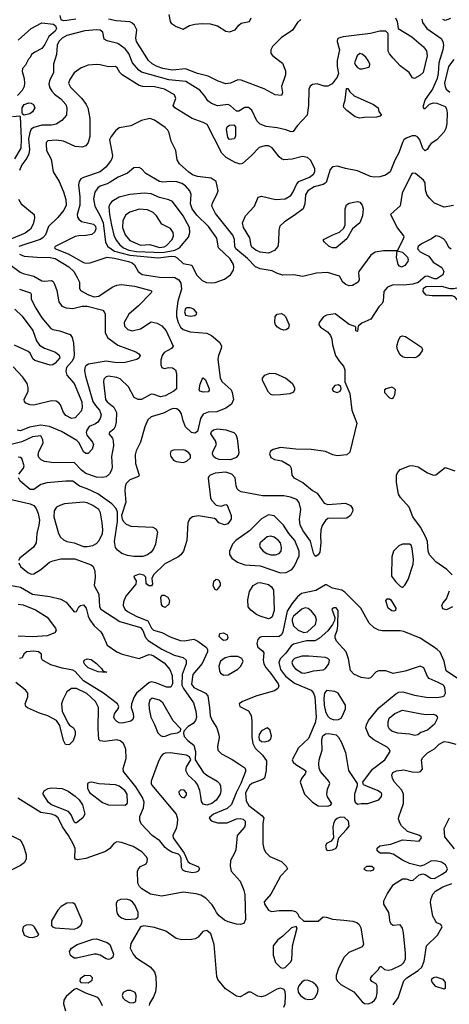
# Model space of a CAD drawing. Extents: x 1173079 to 1307053, y 522583 to 678478.
# Tile 55 of 256: x 1201737 to 1205359, y 562680 to 570990. Entities that reach past the tile are written whole.
import ezdxf

# ---------------------------------------------------------------- set-up
doc = ezdxf.new("R2010")
doc.units = 0

msp = doc.modelspace()

# ---------------------------------------------------------------- linework, layer by layer
at = {"layer": '0CON20XD'}
for points in [[(1201724.1, 570815.9), (1201834.5, 570915), (1201925, 570963.9), (1202021.5, 570951.5), (1202039.1, 570939.1), (1202046.1, 570915), (1202035, 570892), (1201982.1, 570847.9), (1201949.8, 570780.2), (1201925, 570747.1), (1201863.6, 570716.4), (1201837.5, 570695), (1201825, 570670), (1201811.7, 570658.3), (1201786.7, 570605), (1201761.7, 570578.3), (1201756.4, 570553.6), (1201774.3, 570495), (1201778.5, 570455), (1201773.3, 570425), (1201756.9, 570393.1), (1201718.8, 570351.2)], [(1204906.7, 571005), (1204918.6, 570975), (1204927, 570917), (1205043.1, 570845), (1205141.3, 570761.3), (1205166.4, 570726.4), (1205172.9, 570685), (1205140, 570545), (1205112.1, 570517.9), (1205065, 570493.3), (1205050.5, 570500.5), (1205021.1, 570545), (1204945, 570601.2), (1204885, 570666.7), (1204855, 570702.5), (1204844.4, 570725), (1204843, 570873), (1204825, 570893.3), (1204775, 570891.9), (1204695.3, 570874.7), (1204465.7, 570844.3), (1204425, 570833.3), (1204416.7, 570825), (1204413, 570807), (1204434.2, 570735), (1204414.5, 570645), (1204414.6, 570594.6), (1204424.2, 570535), (1204413.8, 570505), (1204371.2, 570448.8), (1204335, 570428), (1204305, 570428), (1204245, 570447.8), (1204205.5, 570444.5), (1204185, 570430), (1204175.6, 570405), (1204173.2, 570265), (1204160.6, 570185), (1204076.5, 570095), (1204042.5, 570047.5), (1204025, 570043.8), (1203981.7, 570061.7), (1203906.7, 570076.7), (1203815, 570088.8), (1203765, 570109.4), (1203736.3, 570136.3), (1203695, 570226), (1203665, 570248), (1203635, 570248.8), (1203585, 570217.5), (1203565, 570217.5), (1203515, 570263.3), (1203495, 570273.3), (1203405.8, 570264.2), (1203353.2, 570283.2), (1203324.4, 570304.4), (1203299.4, 570345), (1203255, 570396.5), (1203137.5, 570467.5), (1202995, 570481.9), (1202765, 570547.5), (1202740.9, 570565), (1202689.1, 570625), (1202658.5, 570705), (1202625, 570745.4), (1202565, 570789.6), (1202475, 570810.8), (1202450, 570825), (1202438.8, 570885), (1202415, 570900.5), (1202385, 570904.5), (1202287.5, 570895), (1202135, 570855.3), (1202095, 570833.9), (1202066.4, 570805), (1202053.8, 570775), (1202046.2, 570695), (1202021.8, 570615), (1202023.1, 570545), (1201986.9, 570475), (1201983.3, 570445), (1201990.6, 570415), (1202006.9, 570386.9), (1202031.2, 570361.2), (1202085, 570321.9), (1202126.2, 570275), (1202135.5, 570245), (1202130.6, 570185), (1202091.5, 570138.5), (1202045, 570108.9), (1202005, 570101.2), (1201925, 570100.5), (1201855, 570080.6), (1201835, 570066.1), (1201822.2, 570037.8), (1201811.6, 569985), (1201819, 569895), (1201813.3, 569856.7), (1201797.3, 569822.7), (1201755, 569764.5), (1201734, 569716)], [(1202210, 570995), (1202135, 570982.1), (1202105, 570981.4), (1202088, 570988), (1202078.8, 571025)], [(1203945, 570351.2), (1203892.5, 570355), (1203797.2, 570407.2), (1203605, 570481.1), (1203575, 570481.5), (1203515, 570454.6), (1203475, 570449.6), (1203411.5, 570471.5), (1203325, 570513.8), (1203235, 570536.9), (1203135.2, 570575.2), (1203025, 570563.9), (1202945, 570578.7), (1202896.5, 570595), (1202855, 570616.9), (1202822, 570645), (1202721.5, 570805), (1202715.4, 570835), (1202723.7, 570903.7), (1202704.6, 570944.6), (1202683.5, 570963.5), (1202665, 570970.6), (1202549.1, 570980.9), (1202485, 570994.5)], [(1202994.2, 571034.2), (1203006, 570975), (1203015, 570960), (1203055, 570932), (1203115, 570909.2), (1203168.9, 570941.1), (1203215, 570953.5), (1203275, 570959.1), (1203343.8, 570953.8), (1203405, 570937.5), (1203475, 570892.9), (1203505, 570887.5), (1203553.3, 570905), (1203583.8, 570945), (1203605, 570961.2), (1203675, 570976), (1203690, 571005)], [(1204107.3, 570992.7), (1204079.1, 570965), (1204037.3, 570902.7), (1203941.7, 570838.3), (1203870, 570765), (1203854.3, 570735), (1203855.8, 570705), (1203872.5, 570685), (1203952.4, 570622.4), (1203978.2, 570558.2), (1203979.1, 570525), (1203944, 570425), (1203953.3, 570375), (1203945, 570351.2)], [(1205128.6, 570995), (1205134.4, 570965), (1205169.2, 570915), (1205290.8, 570830.8), (1205305.3, 570805.3), (1205310.4, 570775), (1205305.9, 570735), (1205270, 570625), (1205266.4, 570535), (1205257.3, 570495), (1205216.4, 570403.7), (1205155, 570316.7), (1205136.7, 570255), (1205145, 570240), (1205155, 570240), (1205192.7, 570277.3), (1205225, 570288.1), (1205255, 570284.5), (1205325, 570256.9), (1205337.2, 570237.2), (1205342.7, 570202.7), (1205337.7, 570115), (1205329.2, 570070.8), (1205315, 570042.9), (1205255, 569975.6), (1205205.5, 569944.5), (1205191.7, 569928.3), (1205174, 569895), (1205155, 569884.2), (1205135, 569903.8), (1205112.2, 569975), (1205095, 570000), (1205075, 570009.1), (1205045, 570009.6), (1204995, 569991.5), (1204975.7, 569975), (1204965.6, 569955), (1204933.3, 569866.7), (1204899.4, 569805), (1204860, 569705), (1204822.6, 569677.4), (1204775, 569663.3), (1204725, 569660.9), (1204695, 569666.2), (1204585.6, 569715.6), (1204483.1, 569733.1), (1204417.5, 569755), (1204375, 569749.2), (1204354.2, 569725), (1204320.8, 569615), (1204295, 569598.6), (1204219.8, 569580.2), (1204167.1, 569545), (1204148.3, 569511.7), (1204141.1, 569435), (1204126.4, 569395), (1204051.5, 569338.5)], [(1205369.1, 571000.9), (1205324.5, 570984.5), (1205305, 570991.4)], [(1204625, 570574.3), (1204680.5, 570589.5), (1204686.2, 570595), (1204688, 570615), (1204675.7, 570645), (1204655, 570672.5), (1204625, 570699.4), (1204605, 570705.5), (1204581.5, 570685), (1204559.1, 570625), (1204567.3, 570605), (1204585, 570586.5), (1204605, 570575.5), (1204625, 570574.3)], [(1205398.1, 570655), (1205352.1, 570595), (1205320.2, 570455), (1205323.2, 570425), (1205332.7, 570405), (1205365, 570378)], [(1204051.5, 569338.5), (1203970, 569285), (1203931.2, 569248.8), (1203921.8, 569215), (1203920.5, 569115), (1203913.5, 569075), (1203885, 569040.9), (1203835, 569020), (1203765, 569027.3), (1203727.8, 569045), (1203695, 569070), (1203687.5, 569085), (1203677.7, 569147.7), (1203624.6, 569235), (1203615.5, 569274.5), (1203641.1, 569335), (1203716.9, 569415), (1203747.7, 569492.3), (1203775, 569501.2), (1203895, 569473.1), (1203975, 569478.6), (1204022.4, 569507.6), (1204042.7, 569537.3), (1204074.2, 569605), (1204091.4, 569625), (1204179.7, 569660.3), (1204214.2, 569685), (1204225.8, 569705), (1204225.7, 569735), (1204188.5, 569805), (1204165, 569827.9), (1204122.5, 569835), (1204035, 569812.3), (1203965, 569808.1), (1203945, 569815.7), (1203923.8, 569833.8), (1203865, 569908.6), (1203835, 569924.3), (1203805, 569925.6), (1203755, 569911.9), (1203688.5, 569841.5), (1203615, 569777.1), (1203595, 569771.9), (1203555, 569784.5), (1203478.3, 569828.3), (1203442.8, 569862.8), (1203317.5, 570105), (1203285, 570123.8), (1203192, 570155), (1203044, 570245), (1203030.8, 570265), (1203053.3, 570325), (1203041.1, 570355), (1202956.9, 570405), (1202874.3, 570424.3), (1202775, 570426.4), (1202744.8, 570434.8), (1202601.8, 570525), (1202581.5, 570545), (1202559.2, 570585), (1202545, 570594), (1202485, 570591.5), (1202415, 570610.4), (1202385, 570612.2), (1202315, 570606.6), (1202256, 570584), (1202197.5, 570542.5), (1202160, 570485), (1202149.6, 570455), (1202165, 570419.5), (1202260.4, 570325), (1202298.5, 570275), (1202312.7, 570245), (1202327.9, 570155), (1202327.1, 570005), (1202315, 569953.8), (1202295, 569924.2), (1202264.4, 569914.4), (1202205, 569919.5), (1202105, 569963.5), (1202045, 569974.4), (1201975, 569968), (1201961.2, 569955), (1201960.8, 569939.2), (1201963.5, 569885), (1202001.7, 569811.7), (1202017.9, 569705), (1202068.8, 569625), (1202105, 569538), (1202127, 569473), (1202129.4, 569425), (1202107.8, 569382.2), (1202059.1, 569320.9), (1201980.9, 569245), (1201953.6, 569175), (1201932.2, 569147.8), (1201910.8, 569135), (1201728.6, 569075)], [(1204605, 570158.8), (1204565, 570170.9), (1204494.5, 570224.5), (1204470.3, 570250.3), (1204466, 570265), (1204480, 570315), (1204491.7, 570408.3), (1204505, 570410), (1204520.7, 570380.7), (1204557.7, 570347.7), (1204720, 570275), (1204758.8, 570245), (1204766.4, 570216.4), (1204786.7, 570185), (1204777.5, 570175), (1204745, 570168), (1204645, 570164.5), (1204605, 570158.8)], [(1201775, 570183.8), (1201761.7, 570191.7), (1201757.5, 570205), (1201758.8, 570245), (1201773.3, 570275), (1201815, 570287.8), (1201835, 570286.5), (1201852.9, 570275), (1201864.4, 570245), (1201845, 570212), (1201822.5, 570195), (1201775, 570183.8)], [(1201675, 570174.4), (1201737.5, 570177.5), (1201741.7, 570171.7), (1201748.4, 569985), (1201745.2, 569905), (1201694, 569815)], [(1205395, 569422.7), (1205315, 569407.3), (1205235, 569441.8), (1205191.2, 569485), (1205170.4, 569515), (1205159.6, 569555), (1205154.6, 569614.6), (1205143.1, 569635), (1205075, 569692.5), (1205055, 569695.7), (1205041.4, 569685), (1204962.5, 569525), (1204945, 569420), (1204863.3, 569345), (1204921.3, 569231.3), (1204972, 569165), (1204976, 569155), (1204965, 569126.2), (1204920, 569040), (1204965, 569027.1), (1205006.9, 568985), (1205013.6, 568965), (1205010.9, 568949.1), (1204985, 568914.5), (1204955, 568901.8), (1204938.9, 568908.9), (1204927.3, 568925), (1204915.4, 568984.6), (1204920, 569040), (1204805, 569039.6), (1204735, 569027.8), (1204697.3, 569002.7), (1204598, 568865), (1204593.3, 568855), (1204599.2, 568795), (1204591.2, 568775), (1204543.6, 568746.4), (1204515, 568744.5), (1204485.8, 568755), (1204462.5, 568775), (1204434.5, 568824.5), (1204333, 568857), (1204240.2, 568849.8), (1204125, 568823.1), (1204045, 568838.2), (1203955, 568834.6), (1203912, 568848), (1203865, 568870), (1203765, 568888.2), (1203725, 568905.5), (1203657.1, 568975), (1203558.8, 569055), (1203550.3, 569075), (1203547.1, 569135), (1203532.9, 569172.9), (1203389.1, 569355), (1203358.2, 569415), (1203361.8, 569445), (1203400, 569515), (1203410, 569545), (1203394.2, 569625), (1203352.5, 569652.5), (1203235, 569668.1), (1203195, 569681.2), (1203162.1, 569702.1), (1203085.7, 569775), (1203065, 569806.7), (1203053.3, 569885), (1203014.6, 569965), (1202996.1, 570036.1), (1202986.7, 570056.7), (1202965, 570080.6), (1202875, 570142.7), (1202835, 570156.5), (1202765, 570139.2), (1202675, 570094.1), (1202575, 570077.5), (1202545, 570052.9), (1202508.5, 570005), (1202494.5, 569975), (1202520, 569845), (1202514.5, 569815.5), (1202503.1, 569795), (1202463.5, 569745), (1202415, 569706.1), (1202275, 569659.2), (1202253.6, 569646.3), (1202237.3, 569625), (1202233.2, 569595), (1202245.3, 569495), (1202245.3, 569425), (1202222.5, 569345), (1202223.6, 569323.6), (1202235.5, 569305.5), (1202258.3, 569288.3), (1202360, 569265), (1202376.7, 569246.7), (1202380, 569225), (1202371.2, 569198.8), (1202345, 569178.1), (1202295, 569168.1), (1202235.9, 569165.9), (1202205, 569159.2), (1202075, 569096.1), (1202035.7, 569075), (1202030, 569065), (1202038.6, 569055), (1202145, 569013.3), (1202275, 568941.2), (1202295, 568935.3), (1202331.5, 568938.5), (1202475, 568984.7), (1202535, 568977.1), (1202655, 568950.2), (1202685, 568938.1), (1202705, 568920), (1202735.3, 568865), (1202769.9, 568839.9), (1202935, 568814.7), (1203025, 568818.5), (1203045, 568814.4), (1203078, 568795), (1203096.9, 568766.9), (1203101.6, 568715), (1203070.6, 568615), (1203057.9, 568527.9), (1203059.8, 568485), (1203074.3, 568434.3), (1203094.2, 568395), (1203115, 568374.7), (1203175.4, 568354.6), (1203315, 568343.8), (1203354, 568324), (1203424.5, 568265), (1203437.3, 568235), (1203436.4, 568215), (1203412.1, 568155), (1203407.9, 568125), (1203427.5, 567965), (1203443.5, 567933.5), (1203518.9, 567865), (1203528.7, 567845), (1203540, 567785), (1203523.8, 567746.2), (1203475, 567710.8), (1203398.3, 567681.7), (1203325, 567677.8), (1203285, 567660.8), (1203261.9, 567625), (1203236, 567515), (1203215, 567501.9), (1203185, 567506), (1203136.2, 567555), (1203115.7, 567605), (1203101.9, 567665), (1203086.9, 567686.9), (1203061.2, 567705), (1203035, 567708.5), (1203015, 567703.8), (1202950.1, 567669.9), (1202845, 567637.2), (1202816.5, 567613.5), (1202791.4, 567555), (1202756.6, 567423.4), (1202719.6, 567350.4), (1202711.1, 567318.9), (1202714.6, 567244.6), (1202743.3, 567145), (1202737.5, 567135), (1202665, 567105.5), (1202636.1, 567075), (1202625, 567050), (1202622.1, 567015), (1202633, 566917), (1202596.7, 566805), (1202601.2, 566775), (1202611.2, 566755), (1202635, 566732.5), (1202675, 566715.7), (1202858.3, 566708.3), (1202885, 566693.3), (1202897.7, 566667.7), (1202881.8, 566565), (1202865, 566524.2), (1202845, 566496.7), (1202815.8, 566475), (1202775, 566458.9), (1202699.1, 566459.2), (1202645, 566467.2), (1202597.5, 566485), (1202562.1, 566512.1), (1202546, 566536), (1202536, 566585), (1202560.6, 566755), (1202560.6, 566835), (1202549.1, 566865), (1202513.5, 566903.5), (1202395, 566988.1), (1202305, 567031.9), (1202242.4, 567052.4), (1202185, 567095.7), (1202125, 567096.9), (1201965, 567080.8), (1201915, 567067.1), (1201855, 567025.8), (1201825, 567025.8), (1201741.4, 567095), (1201725.6, 567125)], [(1203505, 569980), (1203492.9, 569995), (1203481.4, 570065), (1203486.7, 570085), (1203505, 570100), (1203541.7, 570101.7), (1203557, 570087), (1203556.2, 570005), (1203545, 569984), (1203505, 569980)], [(1203355, 568769.7), (1203385, 568772.9), (1203465, 568800.7), (1203514.1, 568835.9), (1203539.7, 568875), (1203543.9, 568905), (1203540, 568925), (1203512.4, 568972.4), (1203412.2, 569065), (1203398.9, 569145), (1203329.1, 569245), (1203231.5, 569341.5), (1203192.2, 569395), (1203177.6, 569435), (1203183.1, 569515), (1203170.4, 569545), (1203135, 569589.1), (1203105, 569608.9), (1203061.3, 569621.3), (1203005.3, 569624.7), (1202945, 569619.6), (1202915, 569625.4), (1202801.9, 569691.9), (1202765, 569731.2), (1202743.6, 569743.6), (1202699.3, 569740.7), (1202646.2, 569693.8), (1202568, 569662), (1202500.7, 569619.3), (1202475, 569604.6), (1202415, 569585.5), (1202395, 569570.6), (1202370.4, 569535), (1202360.7, 569479.3), (1202370, 569415), (1202418.6, 569328.6), (1202440.6, 569275), (1202461.6, 569111.6), (1202479.6, 569075), (1202537.7, 569037.7), (1202665, 569003.3), (1202905, 568980.7), (1203015, 568994.1), (1203045, 568992), (1203065, 568980.9), (1203115, 568933.1), (1203188.9, 568918.9), (1203227.7, 568837.7), (1203275, 568788.2), (1203312.2, 568772.2), (1203355, 568769.7)], [(1201727.3, 569475), (1201748, 569435), (1201859.2, 569345), (1201862.7, 569315), (1201851.8, 569265), (1201827.3, 569222.7), (1201782.1, 569187.9), (1201585, 569106.7)], [(1202945, 569024.2), (1203044.5, 569045), (1203084.2, 569065.8), (1203160.7, 569155), (1203172.7, 569195), (1203168, 569235), (1203115, 569335.5), (1203025, 569456.9), (1202995, 569470.5), (1202915, 569490), (1202845, 569520), (1202786.6, 569526.6), (1202665, 569514.6), (1202575, 569493.6), (1202515, 569454.4), (1202496.1, 569433.9), (1202488.6, 569411.4), (1202493.2, 569345), (1202510.4, 569255), (1202531.2, 569171.2), (1202549.8, 569129.8), (1202580.5, 569090.5), (1202611.6, 569065), (1202656.4, 569046.4), (1202722.5, 569035), (1202945, 569024.2)], [(1202915, 569068.4), (1202955, 569073.5), (1202975, 569085.4), (1203022.3, 569135), (1203033.8, 569165), (1203032.2, 569195), (1203007.2, 569227.2), (1202936, 569265), (1202890, 569335), (1202862.9, 569362.9), (1202815.3, 569385.3), (1202745, 569390.7), (1202665, 569366.8), (1202628.7, 569341.3), (1202606.2, 569293.8), (1202603.2, 569235), (1202625, 569173.5), (1202665, 569126.5), (1202755, 569088.6), (1202835, 569091.8), (1202915, 569068.4)], [(1204375, 569063.3), (1204345.9, 569075.9), (1204303.3, 569115), (1204297.5, 569125), (1204300, 569135), (1204376.2, 569175), (1204433.5, 569196.5), (1204469.7, 569230.3), (1204481.4, 569258.6), (1204482.5, 569395), (1204492.4, 569427.6), (1204515, 569441.8), (1204555, 569451.2), (1204585, 569455.4), (1204605, 569450), (1204625.9, 569425.9), (1204632.1, 569395), (1204628.8, 569335), (1204605, 569276.2), (1204544.4, 569225.6), (1204495, 569140), (1204405, 569064.4), (1204375, 569063.3)], [(1205374.3, 569054.3), (1205355, 569067.5), (1205333.3, 569115), (1205311.7, 569141.7), (1205275, 569161.2), (1205245, 569166), (1205208.9, 569141.1), (1205125, 569099.6), (1205096.4, 569075), (1205090, 569055), (1205115, 569032), (1205186, 568995), (1205224.6, 568944.6), (1205297.6, 568897.6), (1205314, 568865), (1205304.3, 568835.7), (1205255, 568803.8), (1205235, 568804), (1205175, 568825.7), (1205155, 568824), (1205096.7, 568773.3), (1205052.2, 568757.8), (1204975, 568749.5), (1204885, 568753.1), (1204837.5, 568732.5), (1204807.2, 568695), (1204801.4, 568615), (1204792.5, 568595), (1204765, 568565.7), (1204696.5, 568463.5), (1204620.7, 568429.3), (1204590, 568405), (1204585, 568360), (1204570, 568365), (1204570, 568395), (1204565, 568400), (1204515, 568418.6), (1204397, 568507), (1204325, 568497.1), (1204298, 568482), (1204261.1, 568435), (1204258.9, 568415), (1204272.9, 568395), (1204331.9, 568355), (1204358.9, 568325), (1204369.5, 568295), (1204373.5, 568245), (1204401.1, 568155), (1204435, 568104.6), (1204466.7, 568065), (1204479.6, 568035), (1204478, 567935), (1204521.5, 567835), (1204538.8, 567695), (1204580.9, 567585), (1204519.5, 567340.5), (1204495, 567317.5), (1204415, 567308.8), (1204377.1, 567317.1), (1204315, 567345.4), (1204195, 567363.6), (1204065, 567364.6), (1203935, 567380), (1203875, 567362.9), (1203852.6, 567347.4), (1203843.2, 567326.8), (1203854.4, 567295), (1203885, 567278.2), (1203946.6, 567266.6), (1204015, 567227.1), (1204025.8, 567205), (1204030.8, 567145), (1204048.8, 567125), (1204125, 567082.9), (1204205, 567018), (1204244.3, 566994.3), (1204305, 566908.8), (1204335, 566898.8), (1204485, 566910.6), (1204525, 566890.6), (1204542.5, 566865), (1204545.5, 566845), (1204527.1, 566805), (1204495.5, 566784.5), (1204335, 566780), (1204315, 566763.3), (1204288.3, 566721.7), (1204276.9, 566683.1), (1204272.3, 566635), (1204277.5, 566575), (1204266.5, 566495), (1204255, 566472.5), (1204235, 566460.8), (1204225, 566466.2), (1204215, 566486.7), (1204189.3, 566589.3), (1204126.7, 566675), (1204103.1, 566725), (1204096.3, 566773.7), (1204108.9, 566855), (1204094.6, 566914.6), (1204075, 566940.8), (1204019.8, 566959.8)], [(1201735, 569010.6), (1201775, 568993.3), (1201885, 568984.6), (1201995, 568984.3), (1202035, 568974.2), (1202152.1, 568905), (1202193.8, 568865), (1202222.2, 568815), (1202240, 568775), (1202242.5, 568725), (1202250, 568705), (1202318.2, 568668.2), (1202365, 568651.6), (1202405, 568655.8), (1202516.8, 568733.3), (1202555, 568749.1), (1202594.1, 568755.9), (1202705, 568742), (1202843.3, 568705), (1202851.2, 568695), (1202846.7, 568685), (1202738.1, 568575), (1202656.5, 568505), (1202618.5, 568435), (1202621.1, 568405), (1202650, 568375), (1202685, 568363.5), (1202755, 568381.2), (1202845, 568440.6), (1202895, 568428.9), (1202935, 568407.8), (1202972.9, 568365), (1203030.8, 568235), (1203018, 568215), (1202955, 568180), (1202937.9, 568155), (1202926.6, 568116.6), (1202926.8, 568076.8), (1202936.7, 568055), (1202955, 568046), (1202995.9, 568054.1), (1203025, 568052.5), (1203050, 568035), (1203060, 568005), (1203058, 567875), (1203038, 567855), (1202965, 567816.4), (1202925, 567807.9), (1202867.4, 567827.4), (1202845, 567828.4), (1202765, 567785.4), (1202734.6, 567784.6), (1202701.5, 567801.5), (1202655, 567892.9), (1202585, 567958.5), (1202555, 567970.8), (1202485, 567982.1), (1202465.3, 567974.7), (1202447.5, 567955), (1202442.7, 567935), (1202460.4, 567785), (1202475.5, 567765), (1202530.4, 567720.4), (1202552.1, 567675), (1202549.2, 567595), (1202541.8, 567558.2), (1202530, 567535), (1202495, 567507.5), (1202489.2, 567495), (1202518.2, 567458.2), (1202526.4, 567436.4), (1202528.8, 567395), (1202512.3, 567305), (1202517.9, 567215), (1202511.2, 567188.8), (1202493.4, 567156.6), (1202465, 567131.2), (1202434.3, 567125.7), (1202385, 567129.1), (1202295, 567159.3), (1202258, 567188), (1202195, 567253.1), (1202025, 567250.4), (1201945, 567262.5), (1201916.7, 567275), (1201899.6, 567295), (1201894, 567316), (1201897.7, 567345), (1201935.5, 567415), (1201933.3, 567445), (1201915, 567477.1), (1201845, 567469.4), (1201755, 567427.6), (1201655, 567403.4)], [(1201653.4, 568923.4), (1201740.3, 568860.3), (1201766.9, 568846.9), (1201855.7, 568825.7), (1201925, 568785.5), (1201947.4, 568782.6), (1202005, 568790), (1202019.3, 568779.3), (1202031.7, 568758.3), (1202051.5, 568705), (1202068.3, 568608.3), (1202093.1, 568573.1), (1202128.5, 568558.5), (1202185, 568552.2), (1202265, 568572.4), (1202305, 568573), (1202438.4, 568538.4), (1202450.5, 568525), (1202456.9, 568505), (1202457.3, 568347.3), (1202479.6, 568305), (1202565, 568242.9), (1202716.5, 568186.5), (1202740.6, 568170.6), (1202752, 568155), (1202745.7, 568135), (1202725, 568122.1), (1202625, 568097.2), (1202555, 568094.1), (1202465, 568108.6), (1202316.4, 568083.7), (1202295, 568070), (1202285, 568053.3), (1202283.1, 568026.9), (1202291.8, 567981.8), (1202355, 567768.5), (1202374.8, 567735), (1202410.3, 567695), (1202422.7, 567655), (1202414.6, 567625), (1202395.8, 567594.2), (1202375, 567578.5), (1202322.8, 567557.2), (1202301.9, 567525), (1202298.1, 567505), (1202302.5, 567485), (1202351.9, 567425), (1202359.4, 567405), (1202349.4, 567365), (1202315, 567330), (1202295, 567328.6), (1202275, 567342.9), (1202239.1, 567419.1), (1202219.8, 567439.8), (1202088.6, 567515), (1201987.8, 567557.8), (1201915, 567568.4), (1201819.9, 567550.1), (1201745, 567520.4), (1201715, 567526.5)], [(1201735, 568716.9), (1201826.7, 568685), (1201833.3, 568675), (1201833.8, 568635), (1201842.5, 568615), (1201872.5, 568555), (1201924.3, 568474.3), (1202000.8, 568385), (1202015.5, 568375.5), (1202072.9, 568362.9), (1202163.9, 568333.9), (1202178.8, 568308.8), (1202191.3, 568261.3), (1202196.8, 568166.8), (1202192.4, 568135), (1202175.9, 568104.1), (1202132.9, 568055), (1202125.6, 568025), (1202135, 567991.2), (1202195, 567920), (1202261.2, 567765), (1202263.1, 567715), (1202254.7, 567685.3), (1202205, 567629.6), (1202175, 567625.5), (1202125, 567650.6), (1202107.3, 567675), (1202080.2, 567740.2), (1202066.8, 567756.8), (1202045, 567769.5), (1202005, 567772.9), (1201855, 567737.9), (1201825, 567739.4), (1201788.1, 567755), (1201777.7, 567767.7), (1201775.4, 567785), (1201808.7, 567855), (1201809.3, 567885), (1201799.6, 567919.6), (1201764.3, 567974.3), (1201680.9, 568060.9)], [(1205495, 568530), (1205475, 568530), (1205465, 568537.5), (1205446.2, 568605), (1205405, 568652.5), (1205385, 568660), (1205215, 568660), (1205165, 568666), (1205140, 568695), (1205141.2, 568725), (1205165, 568738.8), (1205295, 568740), (1205365, 568721.2), (1205395, 568721.2), (1205495, 568742.5), (1205515, 568739.2), (1205528.3, 568728.3), (1205541.4, 568701.4), (1205542.7, 568625), (1205525, 568569.2), (1205505, 568536.2), (1205495, 568530)], [(1201696.8, 568546.8), (1201758.6, 568488.6), (1201847, 568367), (1201879.8, 568279.8), (1201904.6, 568244.6), (1201946.9, 568216.9), (1202039.4, 568185), (1202069.6, 568159.6), (1202074.6, 568135), (1202035, 568091.2), (1202015, 568077.7), (1201995, 568073.8), (1201863.6, 568113.6), (1201848.3, 568128.3), (1201824.5, 568174.5), (1201808.9, 568188.9), (1201692.4, 568242.4)], [(1203175, 568487.5), (1203215, 568493.1), (1203228, 568505), (1203230, 568515), (1203205, 568548), (1203175, 568559.2), (1203145, 568559.2), (1203135, 568553.8), (1203125.6, 568525), (1203135, 568497.1), (1203175, 568487.5)], [(1203965, 568370), (1203935, 568379.3), (1203910, 568395), (1203893.1, 568415), (1203887.7, 568435), (1203892.2, 568485), (1203908, 568505), (1203945, 568510.4), (1203965, 568500.4), (1203977.2, 568485), (1204008, 568415), (1204003, 568387), (1203985, 568371.9), (1203965, 568370)], [(1205065, 568136.9), (1204985, 568138.5), (1204964.7, 568144.7), (1204945, 568162.9), (1204921.5, 568205), (1204916.2, 568235), (1204930, 568285), (1204947.5, 568315), (1204965, 568323.3), (1204990, 568315), (1205126, 568225), (1205133.8, 568205), (1205131.2, 568195), (1205103.8, 568155), (1205085, 568141.9), (1205065, 568136.9)], [(1203285, 567846.5), (1203258.8, 567855), (1203250, 567865), (1203257.5, 567915), (1203275, 567957.5), (1203285, 567967.5), (1203305, 567950), (1203335.6, 567875), (1203335, 567860), (1203325, 567850.6), (1203285, 567846.5)], [(1203875, 567821.5), (1203855, 567827.8), (1203835, 567847.1), (1203783.5, 567945), (1203784.6, 567965.4), (1203805, 567990.6), (1203845, 568008.2), (1203894.6, 568004.6), (1203982, 567965), (1204035, 567921.2), (1204053.1, 567885), (1204054.4, 567865), (1204045, 567847.5), (1204015, 567833.5), (1203935, 567823.5), (1203875, 567821.5)], [(1204415, 567844.6), (1204438, 567855), (1204448, 567875), (1204444.1, 567894.1), (1204425, 567908), (1204395, 567902.5), (1204371.9, 567875), (1204379.2, 567855), (1204415, 567844.6)], [(1204875, 567794.2), (1204888.3, 567801.7), (1204901.1, 567825), (1204904.5, 567865), (1204895, 567877.8), (1204875, 567887.7), (1204826, 567875), (1204814.3, 567865), (1204814.4, 567845), (1204855, 567800), (1204875, 567794.2)], [(1203515, 567274.7), (1203419.1, 567279.1), (1203389, 567289), (1203370.4, 567305), (1203363.8, 567325), (1203366.2, 567345), (1203396.7, 567405), (1203388.9, 567435), (1203348.9, 567495), (1203354.4, 567515), (1203371.9, 567528.1), (1203405, 567537.5), (1203475, 567530), (1203543.3, 567506.7), (1203558.3, 567488.3), (1203569.4, 567455), (1203584.4, 567335), (1203578.6, 567315), (1203563.1, 567295), (1203515, 567274.7)], [(1201730.6, 567155), (1201767.8, 567205), (1201774.4, 567225), (1201755, 567285.8), (1201745, 567295.6), (1201725, 567298.9)], [(1203115, 567253.5), (1203146.1, 567263.9), (1203176.4, 567293.6), (1203177.1, 567315), (1203162.5, 567335), (1203135.8, 567355), (1203115, 567361.2), (1203035, 567358.1), (1203011.7, 567348.3), (1203007.1, 567325), (1203012.2, 567305), (1203035, 567271.4), (1203055, 567260.6), (1203115, 567253.5)], [(1205383.8, 566305), (1205338.8, 566348.8), (1205244.8, 566414.7), (1205193.6, 566475), (1205181.8, 566505), (1205176.5, 566585), (1205161.8, 566621.8), (1205116.2, 566706.2), (1205050.8, 566795), (1205020, 566875), (1204946.6, 566956.6), (1204930.6, 566985), (1204913.8, 567085), (1204914.5, 567145), (1204922.9, 567167.1), (1204945, 567192.9), (1205023.8, 567225), (1205045, 567228.2), (1205096.7, 567216.7), (1205176.6, 567166.6), (1205225, 567145.7), (1205245, 567148.6), (1205325, 567210.8), (1205405, 567183.3)], [(1204019.8, 566959.8), (1203965, 566970.7), (1203785, 566971.7), (1203605, 567005.7), (1203585, 567016), (1203572.1, 567032.1), (1203563.1, 567055), (1203553.5, 567125), (1203525.6, 567155), (1203475, 567171.8), (1203385, 567164.4), (1203343.8, 567145), (1203331.2, 567135), (1203325, 567120), (1203345.6, 566955), (1203355, 566934.2), (1203395, 566894.3), (1203435, 566884), (1203475, 566897.5), (1203485, 566892.5), (1203520, 566805), (1203518.8, 566775), (1203491.2, 566735), (1203465, 566726.2), (1203415, 566743.3), (1203395, 566772.5), (1203379.2, 566779.2), (1203245, 566802.1), (1203195, 566795.6), (1203170, 566775), (1203154.4, 566745), (1203145.4, 566595), (1203117.5, 566505), (1203095.6, 566475), (1203070, 566455), (1202960.9, 566399.1), (1202864.3, 566305), (1202850, 566275), (1202856, 566225), (1202848.3, 566211.7), (1202825, 566211.2), (1202810, 566225), (1202803.8, 566235), (1202801.2, 566285), (1202783.2, 566303.2), (1202745, 566311.9), (1202702.5, 566295), (1202700, 566285), (1202718, 566255), (1202717.5, 566225), (1202631.9, 566125), (1202613.1, 566076.9), (1202610.8, 566045), (1202622.5, 566015), (1202644.8, 565994.8), (1202723.6, 565953.6), (1202816.3, 565916.3), (1202847.5, 565855), (1202865, 565838.9), (1202935, 565818.6), (1203005, 565781.1), (1203091.4, 565751.4), (1203125, 565746.7), (1203205, 565762.9), (1203238, 565745), (1203311.4, 565691.4), (1203321.1, 565675), (1203321.8, 565655), (1203274.3, 565555.7), (1203197.1, 565465), (1203185, 565383.1), (1203205, 565354.7), (1203304.4, 565305), (1203322.5, 565282.5), (1203338.2, 565185), (1203342.1, 565115), (1203360, 565075), (1203400, 565015), (1203415.9, 564954.1), (1203417.7, 564932.3), (1203404.4, 564855.6), (1203407.5, 564825), (1203438, 564795), (1203527.8, 564747.8), (1203594.6, 564704.6), (1203634.2, 564675), (1203640.9, 564660.9), (1203640, 564645), (1203602.5, 564545), (1203561.4, 564465), (1203522.1, 564367.9), (1203485.9, 564334.1), (1203370, 564285), (1203336, 564255), (1203345, 564236.2), (1203361.2, 564225), (1203405, 564211.5), (1203485, 564211.5), (1203565, 564244.5), (1203595, 564248.9), (1203622.4, 564242.4), (1203637.1, 564225), (1203639.5, 564195), (1203632.1, 564175), (1203572, 564105), (1203560.7, 563985), (1203549.6, 563955), (1203513.5, 563895), (1203510.5, 563845), (1203521.5, 563805), (1203595, 563718.6), (1203627.6, 563645), (1203634.7, 563605), (1203640.6, 563395), (1203626.9, 563363.1), (1203595.7, 563354.3), (1203564.3, 563355.7), (1203495, 563376.5), (1203465, 563391.5), (1203418.5, 563428.5), (1203395.4, 563455.4), (1203382.1, 563482.1), (1203359.4, 563519.4), (1203305.4, 563575.4), (1203265, 563600.6), (1203225, 563613.5), (1203115, 563625.6), (1202935, 563592.9), (1202840.7, 563610.7), (1202768, 563655), (1202747.5, 563675), (1202733.6, 563703.6), (1202730.5, 563805), (1202738.5, 563825), (1202755, 563842.2), (1202803.3, 563866.7), (1202813.1, 563885), (1202814.4, 563905), (1202805.9, 563925.9), (1202768, 563968), (1202695, 564012.5), (1202596.7, 564046.7), (1202555, 564052), (1202531.7, 564038.3), (1202495.8, 563994.2), (1202459.1, 563970.9), (1202295, 563910), (1202225, 563900), (1202206.7, 563905), (1202202.2, 563915), (1202203.5, 563995), (1202188.8, 564035), (1202149.4, 564105), (1202097.8, 564177.8), (1202062.1, 564255), (1202035, 564274.7), (1202005.8, 564285), (1201915, 564298.2), (1201720.3, 564420.3)], [(1201605, 566953.5), (1201825.7, 566904.3), (1201855, 566889.5), (1201876.4, 566865), (1201893.1, 566823.1), (1201902.9, 566765), (1201899.7, 566725), (1201881.8, 566655), (1201876.5, 566575), (1201852.2, 566537.8), (1201738.8, 566445), (1201728, 566425)], [(1202305, 566544.1), (1202355, 566553.3), (1202385, 566570.4), (1202406.2, 566595), (1202434.6, 566655), (1202438.9, 566685), (1202433.5, 566745), (1202417.6, 566827.6), (1202405.4, 566855), (1202355, 566889.3), (1202305, 566911.3), (1202275, 566917.3), (1202115, 566902.8), (1202075, 566891.1), (1202048.1, 566875), (1202028.5, 566845), (1202026.2, 566795), (1202063.3, 566655), (1202081.9, 566621.9), (1202105, 566600.5), (1202135, 566587.3), (1202195, 566573.9), (1202275, 566545.3), (1202305, 566544.1)], [(1203935, 566321.5), (1203985, 566324.5), (1204031.2, 566348.8), (1204052.7, 566375), (1204092.7, 566465), (1204093.4, 566505), (1204055.9, 566595), (1204006.5, 566655), (1203962.8, 566722.8), (1203882.4, 566802.4), (1203835, 566810.8), (1203775, 566777.1), (1203674.5, 566675), (1203558.2, 566595), (1203530.8, 566565), (1203506.4, 566505), (1203506.3, 566476.3), (1203524.6, 566444.6), (1203572.4, 566412.4), (1203635, 566390), (1203765, 566381.6), (1203935, 566321.5)], [(1203895, 566473.1), (1203926, 566485), (1203942.9, 566505), (1203945.5, 566535), (1203936.5, 566575), (1203920.5, 566595), (1203883, 566623), (1203855, 566632.1), (1203825, 566625.4), (1203765.7, 566575), (1203760, 566555), (1203766, 566535), (1203790, 566505), (1203820, 566485), (1203855, 566473.8), (1203895, 566473.1)], [(1204965, 566199.2), (1204985, 566218), (1205011.5, 566265), (1205055.6, 566395), (1205057.3, 566435), (1205047, 566527), (1205037.5, 566555), (1205025, 566563.8), (1204965, 566562.9), (1204935, 566550), (1204888.9, 566505), (1204873.9, 566456.1), (1204872.9, 566295), (1204905, 566248.6), (1204945, 566210), (1204965, 566199.2)], [(1201729.2, 566405), (1201743.1, 566375), (1201804.6, 566324.6), (1201835, 566309.4), (1201855, 566312.2), (1201915, 566350), (1201988, 566412), (1202015, 566424.4), (1202085, 566439.5), (1202201.2, 566441.2), (1202340.2, 566390.2), (1202357.1, 566375), (1202371.1, 566335), (1202374.5, 566285.5), (1202365.6, 566215.6), (1202403.1, 566143.1), (1202411.2, 566035), (1202421.5, 566015), (1202582.4, 565912.4), (1202755, 565859.7), (1202774.3, 565835), (1202797.2, 565777.2), (1202821, 565751), (1202935, 565677.8), (1203038.3, 565628.3), (1203115, 565606.7), (1203140, 565585), (1203140.3, 565555), (1203107.5, 565465), (1203104.8, 565375), (1203118, 565345), (1203202.5, 565225), (1203223.2, 565155), (1203226.9, 565105), (1203219.6, 565075), (1203200.9, 565049.1), (1203158.8, 565025), (1203120, 564985), (1203117.5, 564965), (1203125, 564940), (1203155, 564906.7), (1203205, 564866.2), (1203218.9, 564815), (1203217.1, 564745), (1203285, 564640.6), (1203314.7, 564614.7), (1203402.5, 564565), (1203421.4, 564545), (1203429.5, 564525), (1203432.4, 564482.4), (1203426.9, 564453.1), (1203395, 564404.4), (1203356.7, 564375), (1203315, 564361.2), (1203285, 564370.4), (1203271.2, 564391.2), (1203263.9, 564433.9), (1203255.8, 564485), (1203235.3, 564535.3), (1203218.6, 564558.6), (1203158.8, 564615), (1203136.5, 564655), (1203142.5, 564685), (1203179.2, 564745), (1203168.2, 564768.2), (1203143.5, 564783.5), (1203005, 564802.9), (1202965, 564800), (1202945, 564791.4), (1202928.3, 564771.7), (1202905, 564724.3), (1202845.4, 564565), (1202844.6, 564545), (1202851.3, 564531.3), (1203055.4, 564285), (1203066.5, 564246.5), (1203065, 564202.5), (1203055.9, 564165), (1203029.4, 564105), (1203030, 564085), (1203125, 563956.7), (1203155.6, 563885.6), (1203171.7, 563871.7), (1203245, 563842), (1203252.9, 563825), (1203242.5, 563805), (1203225, 563794.5), (1203195, 563790), (1203135, 563801.8), (1203112.7, 563812.7), (1203101.1, 563835), (1203097.5, 563915), (1203087.5, 563937.5), (1203077.1, 563947.1), (1203018.8, 563965), (1202990.8, 563980.8), (1202962.9, 564005), (1202918.9, 564058.9), (1202855, 564105.8), (1202762.4, 564202.4), (1202751.2, 564235), (1202751.1, 564265), (1202782.3, 564337.7), (1202785.6, 564385.6), (1202771.3, 564425), (1202715.8, 564515), (1202612.5, 564645), (1202610.5, 564669.5), (1202633.9, 564755), (1202630.8, 564835), (1202612.5, 564882.5), (1202585.3, 564905.3), (1202555, 564913.6), (1202455, 564899.2), (1202415, 564903.8), (1202403.8, 564915)], [(1201605, 566226.2), (1201745, 566200.9), (1201845, 566141.5), (1201991.2, 566121.2), (1202085, 566098.6), (1202128.8, 566075), (1202195, 565993.8), (1202215, 565996.7), (1202235.7, 566034.3), (1202248.8, 566045), (1202275, 566050.6), (1202298.8, 566025), (1202314.5, 565955), (1202328.1, 565925), (1202364.3, 565875), (1202421.9, 565825), (1202437.9, 565795), (1202475, 565710.5), (1202555, 565656.4), (1202602, 565635), (1202745, 565597.8), (1202825, 565631.3), (1202845, 565631.2), (1202865, 565622.4), (1202955, 565563.6), (1203002.1, 565505), (1203023.1, 565455), (1203026.7, 565385), (1203011.8, 565358.2), (1202975, 565357.1), (1202885, 565393.8), (1202845, 565401.8), (1202825, 565392.5), (1202721.2, 565305), (1202702.1, 565275), (1202679.2, 565215), (1202677.5, 565185), (1202694.3, 565135), (1202696.9, 565105), (1202690.8, 565085), (1202675, 565070), (1202605, 565052.5), (1202575, 565056.5), (1202555, 565067.8), (1202539.5, 565085), (1202532.1, 565105), (1202537.6, 565132.4), (1202555, 565159.2), (1202568, 565175), (1202574, 565195), (1202562, 565215), (1202445, 565306.6), (1202275, 565409.2), (1202205, 565489.1), (1202185, 565500), (1202095, 565516), (1201998.8, 565545), (1201930, 565585), (1201920.7, 565600.7), (1201920, 565635), (1201896.7, 565655), (1201855, 565661.1), (1201793.3, 565655), (1201771.2, 565635), (1201756.4, 565603.6), (1201735, 565600)], [(1203395, 566178), (1203405, 566180), (1203430.8, 566215), (1203430, 566235), (1203415, 566261.2), (1203395, 566266.2), (1203372, 566245), (1203366, 566215), (1203381.2, 566185), (1203395, 566178)], [(1205437.5, 565425), (1205334.3, 565495), (1205315.5, 565575), (1205281.3, 565651.3), (1205258.5, 565675), (1205225, 565696.1), (1205115, 565771.4), (1204975, 565827.8), (1204945, 565833.2), (1204793.2, 565833.2), (1204765, 565838), (1204726.8, 565856.8), (1204685, 565896.2), (1204612.5, 566025), (1204478.7, 566158.7), (1204454.4, 566174.4), (1204375, 566192.7), (1204325, 566220), (1204315, 566220), (1204235, 566173.3), (1204113, 566147), (1204079.4, 566120.6), (1204031, 566059), (1203992.9, 565997.1), (1203957, 565823), (1203945, 565798.6), (1203925.4, 565784.6), (1203775, 565782.9), (1203758.8, 565775), (1203745, 565758.8), (1203735.8, 565725), (1203744.2, 565694.2), (1203783.9, 565663.9), (1203795.9, 565645.9), (1203789.2, 565585), (1203795, 565552.5), (1203812.1, 565522.1), (1203855, 565473.3), (1203917.8, 565385), (1203921.2, 565365), (1203913.3, 565346.7), (1203884.7, 565325.3), (1203737.4, 565282.6), (1203615, 565237.1), (1203588.8, 565215), (1203593.8, 565195), (1203665, 565156.7), (1203689, 565119), (1203695.6, 565075.6), (1203693.8, 564935), (1203702.5, 564882.5), (1203723.1, 564843.1), (1203785, 564782.9), (1203817.3, 564735), (1203814.7, 564655), (1203801.1, 564588.9), (1203783.6, 564576.4), (1203695, 564543.3), (1203675, 564526.8), (1203641.5, 564465), (1203646.3, 564396.3), (1203669.3, 564359.3), (1203780, 564275), (1203795.8, 564255), (1203787.1, 564205), (1203786.9, 564035), (1203794.4, 563995), (1203808.9, 563965), (1203845, 563927.1), (1203944.3, 563884.3), (1203983.8, 563845), (1203993.8, 563825), (1203935, 563762), (1203855, 563610), (1203799.2, 563545), (1203800, 563525), (1203835.8, 563475.8), (1203860, 563465), (1203925, 563472.9), (1204032.3, 563472.3), (1204062.5, 563465), (1204082.5, 563445), (1204091.7, 563421.7), (1204132.5, 563382.5), (1204255, 563383.3), (1204295, 563417.5), (1204325, 563416.7), (1204375, 563400), (1204470.7, 563390.7), (1204545, 563381.5), (1204579.8, 563369.8), (1204600, 563355), (1204612.9, 563325), (1204635.8, 563185), (1204623.8, 563165), (1204511.9, 563118.1), (1204472.4, 563077.6), (1204426.2, 562985), (1204406.5, 562925), (1204405.6, 562895), (1204415.6, 562875), (1204445, 562847.5), (1204555.5, 562785.5), (1204625, 562700), (1204645, 562688.6), (1204675, 562684.4)], [(1203835, 565934.4), (1203765, 565955.5), (1203735, 565971.2), (1203685, 566006.9), (1203664.4, 566035), (1203660, 566095), (1203674.4, 566165), (1203705.7, 566215), (1203745, 566237.1), (1203765, 566240), (1203835, 566223.5), (1203861.4, 566205), (1203876.3, 566176.3), (1203882.9, 566005), (1203865, 565951.2), (1203851.3, 565938.7), (1203835, 565934.4)], [(1202965, 566030), (1202945, 566036.7), (1202932, 566055), (1202926.4, 566113.6), (1202935, 566132.5), (1202955, 566133.3), (1202985, 566116.7), (1202999.3, 566089.3), (1202993.6, 566056.4), (1202965, 566030)], [(1205385.5, 566034.5), (1205335, 566008.9), (1205305, 566018), (1205296, 566045), (1205304, 566065), (1205335, 566103.3), (1205361.1, 566168.9)], [(1201725, 566057.6), (1201765, 566051.2), (1201870.8, 566010.8), (1201968.7, 565948.7), (1202039.2, 565855), (1202044, 565835), (1202034.2, 565815.8), (1201969.5, 565790.5), (1201845, 565781.9), (1201725, 565786.2)], [(1204891.7, 565998.3), (1204875, 566000.8), (1204845, 566023.8), (1204824.2, 566085), (1204835, 566103.3), (1204855, 566103.8), (1204867.5, 566095), (1204907.5, 566025), (1204905, 566003.8), (1204891.7, 565998.3)], [(1204335, 564353.1), (1204358.6, 564361.4), (1204368.8, 564375), (1204332.6, 564432.6), (1204326.7, 564455), (1204332.2, 564495), (1204352, 564545), (1204343, 564563), (1204272.7, 564645), (1204262.7, 564672.7), (1204259.8, 564709.8), (1204263.2, 564745), (1204287.9, 564825), (1204284, 564916), (1204294, 564946), (1204315, 564963.3), (1204345, 564966.2), (1204405, 564953.8), (1204426.2, 564935), (1204451.3, 564891.3), (1204483.1, 564805), (1204510, 564655), (1204581.4, 564545), (1204582.5, 564525), (1204561.4, 564455), (1204561.2, 564405), (1204567, 564387), (1204585, 564370), (1204615, 564376.2), (1204673.9, 564376.1), (1204764.3, 564405.7), (1204788, 564435), (1204790, 564455), (1204784.3, 564465), (1204755, 564484.5), (1204704.2, 564505.8), (1204635, 564533.8), (1204630, 564555), (1204712.1, 564665), (1204815.4, 564745), (1204860.5, 564815), (1204853.3, 564835), (1204835, 564851.2), (1204722.1, 564912.1), (1204683.5, 564943.5), (1204656.8, 565015), (1204660, 565040), (1204678.5, 565075), (1204765, 565183.2), (1204909.7, 565300.3), (1204935, 565314), (1204967.7, 565317.7), (1205065, 565288.9), (1205165, 565271.2), (1205255, 565268.9), (1205305, 565277.8), (1205316.7, 565285), (1205327.9, 565305), (1205323.1, 565355), (1205309.2, 565375), (1205265.8, 565395), (1205188.8, 565428.8), (1205175, 565446.2), (1205145, 565520), (1205115, 565534), (1204988.5, 565491.5), (1204885, 565471.9), (1204823.6, 565493.6), (1204765, 565495.9), (1204743.8, 565485), (1204695, 565436.7), (1204675, 565429.1), (1204615, 565439.2), (1204555, 565467.1), (1204526.8, 565496.8), (1204510, 565595), (1204488.9, 565655), (1204408.5, 565745), (1204396.1, 565773.9), (1204397.3, 565792.7), (1204414.2, 565835), (1204418.6, 565875), (1204422.5, 566005), (1204405, 566026.7), (1204385, 566027.1), (1204370, 566015), (1204394, 565945), (1204390.5, 565919.5), (1204374, 565885), (1204335, 565832.5), (1204261.7, 565768.3), (1204225, 565748.6), (1204155, 565747.5), (1204045, 565720.9), (1204025, 565704.7), (1203982.3, 565645), (1203933.2, 565596.8), (1203921.5, 565565), (1203935, 565507.3), (1203978.7, 565448.7), (1204055, 565390), (1204195, 565331.8), (1204215, 565307.1), (1204225.2, 565275.2), (1204238, 565105), (1204227.3, 565055), (1204171.5, 564925), (1204089.1, 564845), (1204035.6, 564745), (1204042.9, 564725), (1204064, 564704), (1204147.5, 564655), (1204150.8, 564645), (1204144.3, 564625), (1204113.1, 564585), (1204103.3, 564555), (1204138.9, 564455), (1204205, 564385.5), (1204255, 564356.5), (1204335, 564353.1)], [(1204133, 565817), (1204165, 565823.3), (1204231.2, 565885), (1204240, 565925), (1204231.9, 565955), (1204197.9, 565997.9), (1204169.5, 566019.5), (1204145, 566026.2), (1204115, 566014.6), (1204045, 565955.3), (1204034.1, 565935), (1204033.4, 565915), (1204045, 565875.6), (1204085, 565838), (1204133, 565817)], [(1203455, 565752), (1203440.7, 565760.7), (1203420, 565785), (1203425, 565810), (1203456.1, 565816.1), (1203485, 565800), (1203491.2, 565775), (1203485, 565760), (1203475, 565754), (1203455, 565752)], [(1202465, 565480), (1202400, 565485), (1202315, 565520), (1202285, 565548.8), (1202278.1, 565565), (1202280.8, 565585), (1202305, 565596.9), (1202340.3, 565590.3), (1202385, 565556.7), (1202426.7, 565515), (1202441.7, 565491.7), (1202470, 565485), (1202465, 565480)], [(1203457.3, 565457.3), (1203495, 565460.6), (1203575, 565510), (1203602.9, 565535), (1203620, 565575), (1203610.3, 565600.3), (1203575, 565614.4), (1203515, 565616.2), (1203470.8, 565605), (1203430, 565575), (1203416.9, 565535), (1203422, 565495), (1203431.2, 565475), (1203457.3, 565457.3)], [(1204135.4, 565475.4), (1204175, 565482.3), (1204215.5, 565495.5), (1204295, 565504.5), (1204315, 565514.4), (1204344.4, 565555), (1204348.1, 565585), (1204335, 565599.4), (1204315, 565608.5), (1204175, 565620), (1204115, 565617.6), (1204055, 565598.2), (1204039.1, 565585), (1204031.5, 565565), (1204041.8, 565535), (1204061.7, 565511.7), (1204115, 565478.2), (1204135.4, 565475.4)], [(1202403.8, 564915), (1202398.5, 565005), (1202402.2, 565185), (1202375.5, 565235.5), (1202304.3, 565304.3), (1202215, 565345.7), (1202175, 565346.4), (1202133.2, 565316.8), (1202100.6, 565249.4), (1202089.4, 565215), (1202094.2, 565155), (1202143.1, 565055), (1202157.1, 565037.1), (1202190, 565015), (1202205.6, 564985), (1202204, 564955), (1202187.5, 564905), (1202156.1, 564873.9), (1202135, 564870), (1202124.4, 564874.4), (1202105.7, 564905.7), (1202074.4, 565034.4), (1202046.2, 565075), (1201975, 565114.2), (1201905, 565137.8), (1201803.1, 565183.1), (1201790, 565195), (1201784, 565215), (1201804.4, 565275), (1201804.4, 565305), (1201789.8, 565329.8), (1201755, 565357.1), (1201704.2, 565395)], [(1204385, 565080.8), (1204425, 565082.7), (1204446.7, 565095), (1204460, 565115), (1204485.6, 565175), (1204484.3, 565205), (1204423.5, 565305), (1204395, 565320.9), (1204325, 565330), (1204308.1, 565305), (1204302.8, 565265), (1204304.1, 565204.1), (1204315, 565152.9), (1204333.1, 565115), (1204353.3, 565095), (1204385, 565080.8)], [(1202945, 564941.9), (1202965, 564942.9), (1203015, 564963.1), (1203067.5, 564972.5), (1203093, 564987), (1203096.7, 565005), (1203032.4, 565072.4), (1202945, 565224.6), (1202915, 565246.1), (1202855, 565263.1), (1202835, 565247.5), (1202827.2, 565215), (1202827.6, 565175), (1202842.7, 565105), (1202875, 565042.9), (1202902, 564972), (1202925, 564950), (1202945, 564941.9)], [(1205069.3, 564949.3), (1205025, 564960), (1204925, 564970), (1204875, 564985.5), (1204855, 565002.9), (1204844.5, 565025), (1204843.5, 565065), (1204852.5, 565095), (1204899.4, 565135), (1204965, 565163.3), (1205125, 565130.8), (1205165, 565125.4), (1205225, 565127.8), (1205245, 565120), (1205257.4, 565107.4), (1205260, 565095), (1205235, 565043.8), (1205175, 564993.3), (1205120, 564975), (1205095, 564953.3), (1205069.3, 564949.3)], [(1203804.7, 564895.3), (1203835, 564903.5), (1203855, 564921.2), (1203861.4, 564945), (1203845, 564997.5), (1203825, 565013.3), (1203775, 564988.1), (1203755, 564956.7), (1203752.2, 564935), (1203757.5, 564915), (1203775, 564898.8), (1203804.7, 564895.3)], [(1204675, 562684.4), (1204705.4, 562694.6), (1204730, 562715), (1204741.4, 562735), (1204751.2, 562775), (1204752.5, 562835), (1204743, 562853), (1204705, 562873.3), (1204695, 562890), (1204696.7, 562905), (1204711.2, 562925), (1204762.5, 562975), (1204775, 563000), (1204785, 563000), (1204814, 562974), (1204845, 562969.2), (1204875, 562973.3), (1204955, 563013.1), (1204975, 563033.1), (1204990, 563065), (1204991.5, 563111.5), (1204973.1, 563285), (1204963.9, 563323.9), (1204945, 563350), (1204885, 563346.7), (1204872.5, 563355), (1204861.2, 563375), (1204850.6, 563455), (1204807.5, 563525), (1204807.5, 563555), (1204838.1, 563615), (1204889.4, 563690.6), (1204965, 563738.6), (1204995, 563740), (1205035, 563726.2), (1205055, 563728.8), (1205105, 563773.8), (1205135, 563782.5), (1205155, 563777.1), (1205205, 563746.2), (1205235, 563740.9), (1205299.8, 563780.2), (1205334.6, 563805), (1205344.6, 563825), (1205327.7, 563857.7), (1205295, 563878.8), (1205245, 563890.7), (1205205, 563889.1), (1205145, 563854.2), (1205115, 563846), (1205025, 563868), (1204965, 563897.5), (1204885, 563948.1), (1204854.1, 563955.9), (1204775.8, 563955.8), (1204751.2, 563975), (1204751.7, 563998.3), (1204775, 564016.9), (1204867.8, 564032.2), (1204965, 564067.8), (1205105, 564057.5), (1205123.8, 564085), (1205121.2, 564095), (1205107.5, 564105), (1205008.3, 564138.3), (1204955.8, 564185.8), (1204943.8, 564205), (1204932.5, 564242.5), (1204933.4, 564263.4), (1204973.1, 564375), (1204974.6, 564455), (1204959.1, 564489.1), (1204897.1, 564555), (1204880, 564585), (1204874.4, 564615), (1204883.6, 564636.4), (1204915, 564651.9), (1204975, 564659.4), (1205045, 564642), (1205095, 564640), (1205117.5, 564645), (1205133.8, 564665), (1205125.9, 564744.1), (1205135.7, 564764.3), (1205176.7, 564803.3), (1205235, 564835.7), (1205273.3, 564876.7), (1205315, 564897.7), (1205354.1, 564894.1), (1205415, 564875.6)], [(1202625, 564362), (1202643.8, 564375), (1202647.1, 564385), (1202642.5, 564455), (1202623.8, 564485), (1202575, 564522.7), (1202545, 564533.2), (1202405, 564541.4), (1202345, 564554), (1202325, 564553.8), (1202310, 564545), (1202309.2, 564505), (1202325, 564468), (1202434, 564385), (1202485, 564363.3), (1202625, 564362)], [(1202215, 564211.4), (1202205, 564211.4), (1202195, 564220.8), (1202170.7, 564280.7), (1202147.7, 564307.7), (1202006.5, 564365), (1201979.2, 564385), (1201935.4, 564455), (1201934.6, 564465.4), (1201946.4, 564483.7), (1201978.3, 564501.7), (1202005, 564508.1), (1202095, 564501.8), (1202145, 564479.2), (1202205, 564436.6), (1202237.6, 564405), (1202266.6, 564365), (1202285.6, 564285), (1202269.2, 564255), (1202215, 564211.4)], [(1203125, 564422.2), (1203144.6, 564445), (1203144.6, 564465), (1203125, 564488.8), (1203095, 564490.6), (1203080, 564475), (1203080.5, 564455), (1203105, 564427.5), (1203125, 564422.2)], [(1204335, 563978), (1204375, 563983.8), (1204405, 563997.5), (1204418, 564025), (1204418.8, 564055), (1204428.8, 564085), (1204494, 564155), (1204514, 564185), (1204510, 564225), (1204475, 564257.5), (1204439.3, 564259.3), (1204415, 564250), (1204395.8, 564235), (1204385, 564216.2), (1204377.9, 564175), (1204384.1, 564085.9), (1204362.3, 564057.7), (1204325, 564038), (1204315.6, 564015), (1204324.4, 563985), (1204335, 563978)], [(1205403.3, 563993.3), (1205320.8, 564095), (1205315.6, 564164.4), (1205361.8, 564255)], [(1201632.5, 564122.5), (1201737.3, 564067.3), (1201756, 564046), (1201770.4, 564015), (1201790.7, 563945), (1201791.3, 563905), (1201775.7, 563874.3), (1201745, 563852.8), (1201665, 563811.9)], [(1204695, 563804.5), (1204664, 563806), (1204646, 563815), (1204640, 563825), (1204665, 563845.6), (1204707.5, 563845), (1204721.2, 563835), (1204724, 563825), (1204715, 563812.5), (1204695, 563804.5)], [(1204885.3, 562674.7), (1204927.5, 562735), (1204975, 562880), (1205002.2, 562905), (1205096.5, 562965), (1205126.5, 562995), (1205146.5, 563045), (1205165.8, 563175), (1205260, 563265), (1205300, 563335), (1205287.5, 563355), (1205255, 563368), (1205245, 563378), (1205219.3, 563425), (1205201.8, 563538.2), (1205204.6, 563565), (1205220.9, 563609.1), (1205244.4, 563635), (1205305, 563671.9), (1205379.6, 563700.4)], [(1202635, 563397.3), (1202715, 563400.8), (1202735, 563417.5), (1202736.7, 563455), (1202710.4, 563515), (1202688.8, 563545), (1202665, 563558.8), (1202633.4, 563566.6), (1202587.5, 563565), (1202561.9, 563555), (1202551.2, 563535), (1202552.6, 563472.6), (1202558, 563448), (1202570.2, 563430.2), (1202595, 563410.6), (1202635, 563397.3)], [(1202195, 563313.5), (1202224.4, 563325), (1202248.5, 563345), (1202261.5, 563365), (1202264.4, 563385), (1202205, 563522), (1202185, 563535.8), (1202135, 563534.2), (1202085.3, 563504.7), (1202059.1, 563475), (1202005.7, 563385), (1202004, 563345), (1202014.4, 563334.4), (1202036.5, 563326.5), (1202195, 563313.5)], [(1201845, 563243.3), (1201883.3, 563255), (1201899.3, 563270.7), (1201861.7, 563331.7), (1201846.7, 563345), (1201825, 563350.8), (1201791.7, 563348.3), (1201767.5, 563335), (1201760, 563305), (1201773.3, 563265), (1201815, 563248.1), (1201845, 563243.3)], [(1203965, 562656.2), (1203975, 562683.3), (1203979.4, 562755), (1203975.8, 562785.8), (1203966.7, 562805), (1203935, 562816.2), (1203905, 562808.8), (1203807.2, 562752.8), (1203776.3, 562743.7), (1203745, 562747.8), (1203685, 562783.1), (1203665, 562781.9), (1203639.2, 562765), (1203595, 562743.5), (1203565, 562750.5), (1203471.3, 562811.3), (1203408.8, 562888.8), (1203398.9, 562915), (1203376.1, 563183.9), (1203348.5, 563275), (1203315, 563303.3), (1203282.5, 563295), (1203241.5, 563248.5), (1203216.7, 563233.3), (1203185, 563226.9), (1203105.3, 563225.3), (1203055, 563236.7), (1202967.9, 563297.9), (1202875, 563328.1), (1202785, 563342), (1202757, 563333), (1202672.7, 563195), (1202669.6, 563155), (1202694.6, 563105), (1202717.1, 563075), (1202837.9, 562997.9), (1202872.5, 562955), (1202884.6, 562914.6), (1202887.9, 562835), (1202881.1, 562785), (1202865, 562742.5), (1202831.7, 562688.3), (1202828.3, 562671.7)], [(1203955, 562986), (1203975, 562991.2), (1204021.2, 563035), (1204032.5, 563055), (1204037.5, 563175), (1204077.5, 563325), (1204067.5, 563337.5), (1204027.5, 563325), (1203956.7, 563255), (1203915, 563225.8), (1203874.4, 563175), (1203873.3, 563095), (1203895, 563033.3), (1203935, 562992), (1203955, 562986)], [(1202485, 563060), (1202465, 563064.6), (1202415, 563095.6), (1202385, 563104.4), (1202364.2, 563104.2), (1202215, 563068.5), (1202195, 563068.9), (1202165, 563093.8), (1202158, 563125), (1202174, 563155), (1202222, 563185), (1202355, 563230.6), (1202385, 563232.9), (1202475, 563202.7), (1202498.2, 563185), (1202528.6, 563105), (1202521.1, 563078.9), (1202505, 563064.4), (1202485, 563060)], [(1202315, 562862), (1202348.8, 562885), (1202351.2, 562905), (1202335, 562921.2), (1202285, 562924.3), (1202246.2, 562895), (1202243.3, 562875), (1202253.8, 562863.8), (1202315, 562862)], [(1205315, 562808.8), (1205245, 562831.2), (1205215, 562866.7), (1205208.6, 562885), (1205211.4, 562895), (1205225, 562907.1), (1205245, 562912.1), (1205305, 562894), (1205325.6, 562865), (1205325, 562813.3), (1205315, 562808.8)], [(1202435, 562667.5), (1202413.8, 562715), (1202395, 562738.8), (1202295, 562775.8), (1202215, 562813.8), (1202195, 562806.2), (1202129.4, 562745), (1202110, 562715), (1202107.1, 562685), (1202123.3, 562625)], [(1204175, 562720.8), (1204205, 562724.2), (1204226, 562735), (1204248.6, 562775), (1204252.5, 562805), (1204247.1, 562825), (1204234, 562845), (1204205, 562868.6), (1204165, 562882.9), (1204135, 562882.5), (1204115, 562868), (1204090.6, 562835), (1204081.9, 562815), (1204083.7, 562783.7), (1204105.8, 562755), (1204145, 562728), (1204175, 562720.8)], [(1202695, 562693.8), (1202716.7, 562705), (1202720, 562755), (1202709.5, 562779.5), (1202675, 562797.5), (1202643, 562797), (1202610.5, 562779.5), (1202600, 562755), (1202607.5, 562735), (1202627.5, 562715), (1202662.5, 562695), (1202695, 562693.8)]]:
    msp.add_lwpolyline(points, dxfattribs=at)

doc.saveas('drawing.dxf')
